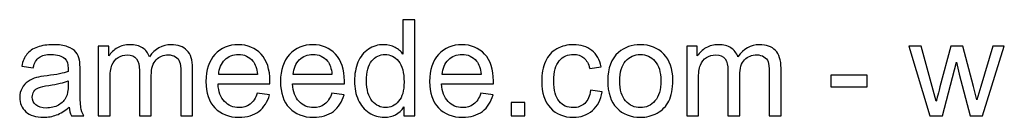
# Model space of a CAD drawing. Header units: millimetres. Extents: x -930 to 1034, y -929 to 949.
# Tile 8 of 31: x -16 to 102, y -929 to -917. Entities that reach past the tile are written whole.
import ezdxf

# ---------------------------------------------------------------- set-up
doc = ezdxf.new("R2010")
doc.units = ezdxf.units.MM
doc.header["$MEASUREMENT"] = 0
doc.layers.add('Layer 1', color=7, linetype='Continuous')

msp = doc.modelspace()

# ---------------------------------------------------------------- linework, layer by layer
at = {"layer": 'Layer 1', "color": 250}
for points, knots in [([(30.1356, -928.5692), (30.1356, -928.5692), (30.1356, -927.5091), (30.1356, -927.5091), (30.1356, -927.5091), (29.6069, -928.333), (28.8286, -928.7463), (27.8008, -928.7463), (27.8008, -928.7463), (27.1352, -928.7463), (26.5233, -928.5638), (25.9678, -928.1962), (25.9678, -928.1962), (25.4095, -927.8312), (24.9774, -927.3186), (24.6688, -926.6637), (24.6688, -926.6637), (24.3629, -926.0062), (24.2099, -925.2521), (24.2099, -924.3986), (24.2099, -924.3986), (24.2099, -923.5667), (24.3494, -922.8125), (24.6259, -922.1335), (24.6259, -922.1335), (24.905, -921.4572), (25.321, -920.9366), (25.8765, -920.5769), (25.8765, -920.5769), (26.4294, -920.2146), (27.052, -920.0348), (27.7364, -920.0348), (27.7364, -920.0348), (28.2409, -920.0348), (28.6891, -920.1422), (29.0809, -920.3542), (29.0809, -920.3542), (29.4728, -920.5662), (29.7921, -920.8453), (30.039, -921.1862), (30.039, -921.1862), (30.039, -921.1862), (30.039, -917.0397), (30.039, -917.0397), (30.039, -917.0397), (30.039, -917.0397), (31.4561, -917.0397), (31.4561, -917.0397), (31.4561, -917.0397), (31.4561, -917.0397), (31.4561, -928.5692), (31.4561, -928.5692), (31.4561, -928.5692), (31.4561, -928.5692), (30.1356, -928.5692), (30.1356, -928.5692)], [0, 0, 0, 0, 0.06666667, 0.06666667, 0.06666667, 0.06666667, 0.13333333, 0.13333333, 0.13333333, 0.13333333, 0.2, 0.2, 0.2, 0.2, 0.26666667, 0.26666667, 0.26666667, 0.26666667, 0.33333333, 0.33333333, 0.33333333, 0.33333333, 0.4, 0.4, 0.4, 0.4, 0.46666667, 0.46666667, 0.46666667, 0.46666667, 0.53333333, 0.53333333, 0.53333333, 0.53333333, 0.6, 0.6, 0.6, 0.6, 0.66666667, 0.66666667, 0.66666667, 0.66666667, 0.73333333, 0.73333333, 0.73333333, 0.73333333, 0.8, 0.8, 0.8, 0.8, 0.86666667, 0.86666667, 0.86666667, 0.86666667, 1, 1, 1, 1]), ([(-10.0805, -927.5225), (-10.6066, -927.9707), (-11.1138, -928.2847), (-11.5996, -928.4699), (-11.5996, -928.4699), (-12.0853, -928.6551), (-12.606, -928.7463), (-13.1642, -928.7463), (-13.1642, -928.7463), (-14.082, -928.7463), (-14.7879, -928.5236), (-15.2817, -928.0754), (-15.2817, -928.0754), (-15.7755, -927.6299), (-16.0224, -927.0582), (-16.0224, -926.3631), (-16.0224, -926.3631), (-16.0224, -925.9552), (-15.9285, -925.5822), (-15.7433, -925.244), (-15.7433, -925.244), (-15.5554, -924.9059), (-15.3112, -924.6375), (-15.0106, -924.4335), (-15.0106, -924.4335), (-14.7074, -924.2295), (-14.3692, -924.0739), (-13.9908, -923.9692), (-13.9908, -923.9692), (-13.7117, -923.8968), (-13.2903, -923.827), (-12.7294, -923.7572), (-12.7294, -923.7572), (-11.5861, -923.623), (-10.7408, -923.4593), (-10.2013, -923.2714), (-10.2013, -923.2714), (-10.1959, -923.0782), (-10.1933, -922.9548), (-10.1933, -922.9038), (-10.1933, -922.9038), (-10.1933, -922.3294), (-10.3275, -921.9242), (-10.5958, -921.688), (-10.5958, -921.688), (-10.9581, -921.3687), (-11.4976, -921.2103), (-12.2115, -921.2103), (-12.2115, -921.2103), (-12.8797, -921.2103), (-13.3735, -921.3284), (-13.6902, -921.5619), (-13.6902, -921.5619), (-14.0096, -921.7954), (-14.2431, -922.2087), (-14.396, -922.8045), (-14.396, -922.8045), (-14.396, -922.8045), (-15.7809, -922.6112), (-15.7809, -922.6112), (-15.7809, -922.6112), (-15.6547, -922.0181), (-15.4481, -921.5377), (-15.1582, -921.1727), (-15.1582, -921.1727), (-14.8684, -920.8077), (-14.4497, -920.5286), (-13.9022, -920.33), (-13.9022, -920.33), (-13.3574, -920.1341), (-12.7214, -920.0348), (-12.0021, -920.0348), (-12.0021, -920.0348), (-11.2882, -920.0348), (-10.7059, -920.118), (-10.2577, -920.2871), (-10.2577, -920.2871), (-9.8122, -920.4562), (-9.4821, -920.6655), (-9.2727, -920.9205), (-9.2727, -920.9205), (-9.0634, -921.1754), (-8.9158, -921.4975), (-8.8299, -921.8866), (-8.8299, -921.8866), (-8.7843, -922.1282), (-8.7601, -922.5629), (-8.7601, -923.1882), (-8.7601, -923.1882), (-8.7601, -923.1882), (-8.7601, -925.0669), (-8.7601, -925.0669), (-8.7601, -925.0669), (-8.7601, -926.3792), (-8.7306, -927.2085), (-8.6716, -927.5601), (-8.6716, -927.5601), (-8.6152, -927.9117), (-8.4971, -928.2471), (-8.3254, -928.5692), (-8.3254, -928.5692), (-8.3254, -928.5692), (-9.8068, -928.5692), (-9.8068, -928.5692), (-9.8068, -928.5692), (-9.949, -928.2713), (-10.0403, -927.9224), (-10.0805, -927.5225)], [0, 0, 0, 0, 0.03571429, 0.03571429, 0.03571429, 0.03571429, 0.07142857, 0.07142857, 0.07142857, 0.07142857, 0.10714286, 0.10714286, 0.10714286, 0.10714286, 0.14285714, 0.14285714, 0.14285714, 0.14285714, 0.17857143, 0.17857143, 0.17857143, 0.17857143, 0.21428571, 0.21428571, 0.21428571, 0.21428571, 0.25, 0.25, 0.25, 0.25, 0.28571429, 0.28571429, 0.28571429, 0.28571429, 0.32142857, 0.32142857, 0.32142857, 0.32142857, 0.35714286, 0.35714286, 0.35714286, 0.35714286, 0.39285714, 0.39285714, 0.39285714, 0.39285714, 0.42857143, 0.42857143, 0.42857143, 0.42857143, 0.46428571, 0.46428571, 0.46428571, 0.46428571, 0.5, 0.5, 0.5, 0.5, 0.53571429, 0.53571429, 0.53571429, 0.53571429, 0.57142857, 0.57142857, 0.57142857, 0.57142857, 0.60714286, 0.60714286, 0.60714286, 0.60714286, 0.64285714, 0.64285714, 0.64285714, 0.64285714, 0.67857143, 0.67857143, 0.67857143, 0.67857143, 0.71428571, 0.71428571, 0.71428571, 0.71428571, 0.75, 0.75, 0.75, 0.75, 0.78571429, 0.78571429, 0.78571429, 0.78571429, 0.82142857, 0.82142857, 0.82142857, 0.82142857, 0.85714286, 0.85714286, 0.85714286, 0.85714286, 0.89285714, 0.89285714, 0.89285714, 0.89285714, 0.92857143, 0.92857143, 0.92857143, 0.92857143, 1, 1, 1, 1]), ([(-6.5836, -928.5692), (-6.5836, -928.5692), (-6.5836, -920.212), (-6.5836, -920.212), (-6.5836, -920.212), (-6.5836, -920.212), (-5.3115, -920.212), (-5.3115, -920.212), (-5.3115, -920.212), (-5.3115, -920.212), (-5.3115, -921.3928), (-5.3115, -921.3928), (-5.3115, -921.3928), (-5.0512, -920.9849), (-4.7023, -920.6548), (-4.2675, -920.4079), (-4.2675, -920.4079), (-3.8328, -920.1583), (-3.339, -920.0348), (-2.7834, -920.0348), (-2.7834, -920.0348), (-2.1661, -920.0348), (-1.6589, -920.1636), (-1.2644, -920.4186), (-1.2644, -920.4186), (-0.8699, -920.6762), (-0.5908, -921.0332), (-0.4298, -921.4948), (-0.4298, -921.4948), (0.2358, -920.5206), (1.0973, -920.0348), (2.1601, -920.0348), (2.1601, -920.0348), (2.9921, -920.0348), (3.6335, -920.2629), (4.079, -920.7219), (4.079, -920.7219), (4.5272, -921.1808), (4.7526, -921.8866), (4.7526, -922.8394), (4.7526, -922.8394), (4.7526, -922.8394), (4.7526, -928.5692), (4.7526, -928.5692), (4.7526, -928.5692), (4.7526, -928.5692), (3.3356, -928.5692), (3.3356, -928.5692), (3.3356, -928.5692), (3.3356, -928.5692), (3.3356, -923.309), (3.3356, -923.309), (3.3356, -923.309), (3.3356, -922.7454), (3.2873, -922.3375), (3.196, -922.0879), (3.196, -922.0879), (3.1048, -921.8383), (2.9384, -921.6397), (2.6942, -921.4867), (2.6942, -921.4867), (2.4526, -921.3338), (2.1681, -921.2586), (1.8434, -921.2586), (1.8434, -921.2586), (1.253, -921.2586), (0.7645, -921.4545), (0.3754, -921.8437), (0.3754, -921.8437), (-0.0138, -922.2355), (-0.207, -922.8608), (-0.207, -923.7196), (-0.207, -923.7196), (-0.207, -923.7196), (-0.207, -928.5692), (-0.207, -928.5692), (-0.207, -928.5692), (-0.207, -928.5692), (-1.624, -928.5692), (-1.624, -928.5692), (-1.624, -928.5692), (-1.624, -928.5692), (-1.624, -923.1453), (-1.624, -923.1453), (-1.624, -923.1453), (-1.624, -922.5173), (-1.7394, -922.045), (-1.9702, -921.731), (-1.9702, -921.731), (-2.201, -921.417), (-2.5794, -921.2586), (-3.1028, -921.2586), (-3.1028, -921.2586), (-3.5, -921.2586), (-3.8677, -921.3633), (-4.2058, -921.5726), (-4.2058, -921.5726), (-4.544, -921.782), (-4.7882, -922.0879), (-4.9412, -922.4932), (-4.9412, -922.4932), (-5.0915, -922.8957), (-5.1666, -923.4781), (-5.1666, -924.2376), (-5.1666, -924.2376), (-5.1666, -924.2376), (-5.1666, -928.5692), (-5.1666, -928.5692), (-5.1666, -928.5692), (-5.1666, -928.5692), (-6.5836, -928.5692), (-6.5836, -928.5692)], [0, 0, 0, 0, 0.03448276, 0.03448276, 0.03448276, 0.03448276, 0.06896552, 0.06896552, 0.06896552, 0.06896552, 0.10344828, 0.10344828, 0.10344828, 0.10344828, 0.13793103, 0.13793103, 0.13793103, 0.13793103, 0.17241379, 0.17241379, 0.17241379, 0.17241379, 0.20689655, 0.20689655, 0.20689655, 0.20689655, 0.24137931, 0.24137931, 0.24137931, 0.24137931, 0.27586207, 0.27586207, 0.27586207, 0.27586207, 0.31034483, 0.31034483, 0.31034483, 0.31034483, 0.34482759, 0.34482759, 0.34482759, 0.34482759, 0.37931034, 0.37931034, 0.37931034, 0.37931034, 0.4137931, 0.4137931, 0.4137931, 0.4137931, 0.44827586, 0.44827586, 0.44827586, 0.44827586, 0.48275862, 0.48275862, 0.48275862, 0.48275862, 0.51724138, 0.51724138, 0.51724138, 0.51724138, 0.55172414, 0.55172414, 0.55172414, 0.55172414, 0.5862069, 0.5862069, 0.5862069, 0.5862069, 0.62068966, 0.62068966, 0.62068966, 0.62068966, 0.65517241, 0.65517241, 0.65517241, 0.65517241, 0.68965517, 0.68965517, 0.68965517, 0.68965517, 0.72413793, 0.72413793, 0.72413793, 0.72413793, 0.75862069, 0.75862069, 0.75862069, 0.75862069, 0.79310345, 0.79310345, 0.79310345, 0.79310345, 0.82758621, 0.82758621, 0.82758621, 0.82758621, 0.86206897, 0.86206897, 0.86206897, 0.86206897, 0.89655172, 0.89655172, 0.89655172, 0.89655172, 0.93103448, 0.93103448, 0.93103448, 0.93103448, 1, 1, 1, 1]), ([(12.5302, -925.864), (12.5302, -925.864), (13.9955, -926.0572), (13.9955, -926.0572), (13.9955, -926.0572), (13.7674, -926.9079), (13.3407, -927.5708), (12.7181, -928.0405), (12.7181, -928.0405), (12.0954, -928.5102), (11.301, -928.7463), (10.3322, -928.7463), (10.3322, -928.7463), (9.1138, -928.7463), (8.1476, -928.3706), (7.4337, -927.6191), (7.4337, -927.6191), (6.7198, -926.8704), (6.3629, -925.8157), (6.3629, -924.4604), (6.3629, -924.4604), (6.3629, -923.0594), (6.7225, -921.9698), (7.4445, -921.1969), (7.4445, -921.1969), (8.1664, -920.4213), (9.103, -920.0348), (10.2544, -920.0348), (10.2544, -920.0348), (11.3681, -920.0348), (12.2779, -920.4132), (12.9837, -921.1727), (12.9837, -921.1727), (13.6896, -921.9322), (14.0438, -923.0004), (14.0438, -924.3772), (14.0438, -924.3772), (14.0438, -924.4604), (14.0412, -924.5865), (14.0358, -924.7529), (14.0358, -924.7529), (14.0358, -924.7529), (7.8121, -924.7529), (7.8121, -924.7529), (7.8121, -924.7529), (7.8658, -925.668), (8.1234, -926.3712), (8.5904, -926.857), (8.5904, -926.857), (9.0547, -927.3427), (9.6371, -927.5869), (10.3322, -927.5869), (10.3322, -927.5869), (10.8502, -927.5869), (11.293, -927.4501), (11.658, -927.1763), (11.658, -927.1763), (12.0256, -926.9026), (12.3155, -926.4651), (12.5302, -925.864)], [0, 0, 0, 0, 0.0625, 0.0625, 0.0625, 0.0625, 0.125, 0.125, 0.125, 0.125, 0.1875, 0.1875, 0.1875, 0.1875, 0.25, 0.25, 0.25, 0.25, 0.3125, 0.3125, 0.3125, 0.3125, 0.375, 0.375, 0.375, 0.375, 0.4375, 0.4375, 0.4375, 0.4375, 0.5, 0.5, 0.5, 0.5, 0.5625, 0.5625, 0.5625, 0.5625, 0.625, 0.625, 0.625, 0.625, 0.6875, 0.6875, 0.6875, 0.6875, 0.75, 0.75, 0.75, 0.75, 0.8125, 0.8125, 0.8125, 0.8125, 0.875, 0.875, 0.875, 0.875, 1, 1, 1, 1]), ([(21.4859, -925.864), (21.4859, -925.864), (22.9512, -926.0572), (22.9512, -926.0572), (22.9512, -926.0572), (22.7231, -926.9079), (22.2964, -927.5708), (21.6738, -928.0405), (21.6738, -928.0405), (21.0511, -928.5102), (20.2567, -928.7463), (19.2879, -928.7463), (19.2879, -928.7463), (18.0695, -928.7463), (17.1033, -928.3706), (16.3894, -927.6191), (16.3894, -927.6191), (15.6755, -926.8704), (15.3186, -925.8157), (15.3186, -924.4604), (15.3186, -924.4604), (15.3186, -923.0594), (15.6782, -921.9698), (16.4002, -921.1969), (16.4002, -921.1969), (17.1221, -920.4213), (18.0587, -920.0348), (19.2101, -920.0348), (19.2101, -920.0348), (20.3238, -920.0348), (21.2336, -920.4132), (21.9394, -921.1727), (21.9394, -921.1727), (22.6453, -921.9322), (22.9995, -923.0004), (22.9995, -924.3772), (22.9995, -924.3772), (22.9995, -924.4604), (22.9969, -924.5865), (22.9915, -924.7529), (22.9915, -924.7529), (22.9915, -924.7529), (16.7678, -924.7529), (16.7678, -924.7529), (16.7678, -924.7529), (16.8215, -925.668), (17.0791, -926.3712), (17.5461, -926.857), (17.5461, -926.857), (18.0104, -927.3427), (18.5928, -927.5869), (19.2879, -927.5869), (19.2879, -927.5869), (19.8059, -927.5869), (20.2487, -927.4501), (20.6137, -927.1763), (20.6137, -927.1763), (20.9813, -926.9026), (21.2712, -926.4651), (21.4859, -925.864)], [0, 0, 0, 0, 0.0625, 0.0625, 0.0625, 0.0625, 0.125, 0.125, 0.125, 0.125, 0.1875, 0.1875, 0.1875, 0.1875, 0.25, 0.25, 0.25, 0.25, 0.3125, 0.3125, 0.3125, 0.3125, 0.375, 0.375, 0.375, 0.375, 0.4375, 0.4375, 0.4375, 0.4375, 0.5, 0.5, 0.5, 0.5, 0.5625, 0.5625, 0.5625, 0.5625, 0.625, 0.625, 0.625, 0.625, 0.6875, 0.6875, 0.6875, 0.6875, 0.75, 0.75, 0.75, 0.75, 0.8125, 0.8125, 0.8125, 0.8125, 0.875, 0.875, 0.875, 0.875, 1, 1, 1, 1]), ([(39.3973, -925.864), (39.3973, -925.864), (40.8626, -926.0572), (40.8626, -926.0572), (40.8626, -926.0572), (40.6345, -926.9079), (40.2078, -927.5708), (39.5852, -928.0405), (39.5852, -928.0405), (38.9625, -928.5102), (38.1681, -928.7463), (37.1993, -928.7463), (37.1993, -928.7463), (35.9809, -928.7463), (35.0147, -928.3706), (34.3008, -927.6191), (34.3008, -927.6191), (33.5869, -926.8704), (33.23, -925.8157), (33.23, -924.4604), (33.23, -924.4604), (33.23, -923.0594), (33.5896, -921.9698), (34.3116, -921.1969), (34.3116, -921.1969), (35.0335, -920.4213), (35.9701, -920.0348), (37.1215, -920.0348), (37.1215, -920.0348), (38.2352, -920.0348), (39.145, -920.4132), (39.8508, -921.1727), (39.8508, -921.1727), (40.5567, -921.9322), (40.9109, -923.0004), (40.9109, -924.3772), (40.9109, -924.3772), (40.9109, -924.4604), (40.9083, -924.5865), (40.9029, -924.7529), (40.9029, -924.7529), (40.9029, -924.7529), (34.6792, -924.7529), (34.6792, -924.7529), (34.6792, -924.7529), (34.7329, -925.668), (34.9905, -926.3712), (35.4575, -926.857), (35.4575, -926.857), (35.9218, -927.3427), (36.5042, -927.5869), (37.1993, -927.5869), (37.1993, -927.5869), (37.7173, -927.5869), (38.1601, -927.4501), (38.5251, -927.1763), (38.5251, -927.1763), (38.8927, -926.9026), (39.1826, -926.4651), (39.3973, -925.864)], [0, 0, 0, 0, 0.0625, 0.0625, 0.0625, 0.0625, 0.125, 0.125, 0.125, 0.125, 0.1875, 0.1875, 0.1875, 0.1875, 0.25, 0.25, 0.25, 0.25, 0.3125, 0.3125, 0.3125, 0.3125, 0.375, 0.375, 0.375, 0.375, 0.4375, 0.4375, 0.4375, 0.4375, 0.5, 0.5, 0.5, 0.5, 0.5625, 0.5625, 0.5625, 0.5625, 0.625, 0.625, 0.625, 0.625, 0.6875, 0.6875, 0.6875, 0.6875, 0.75, 0.75, 0.75, 0.75, 0.8125, 0.8125, 0.8125, 0.8125, 0.875, 0.875, 0.875, 0.875, 1, 1, 1, 1]), ([(52.5853, -925.5097), (52.5853, -925.5097), (53.9701, -925.7029), (53.9701, -925.7029), (53.9701, -925.7029), (53.8171, -926.6557), (53.4306, -927.3991), (52.8053, -927.9385), (52.8053, -927.9385), (52.18, -928.478), (51.4098, -928.7463), (50.5, -928.7463), (50.5, -928.7463), (49.3594, -928.7463), (48.4415, -928.3733), (47.7491, -927.6272), (47.7491, -927.6272), (47.054, -926.8811), (46.7078, -925.813), (46.7078, -924.4228), (46.7078, -924.4228), (46.7078, -923.521), (46.8581, -922.7347), (47.156, -922.0584), (47.156, -922.0584), (47.4539, -921.3848), (47.9074, -920.8775), (48.5193, -920.5421), (48.5193, -920.5421), (49.1286, -920.2039), (49.7915, -920.0348), (50.5107, -920.0348), (50.5107, -920.0348), (51.4151, -920.0348), (52.1585, -920.2629), (52.7329, -920.7219), (52.7329, -920.7219), (53.3099, -921.1808), (53.6802, -921.8329), (53.8413, -922.6756), (53.8413, -922.6756), (53.8413, -922.6756), (52.4725, -922.885), (52.4725, -922.885), (52.4725, -922.885), (52.341, -922.3241), (52.1102, -921.9027), (51.7748, -921.6182), (51.7748, -921.6182), (51.442, -921.3364), (51.0394, -921.1942), (50.5671, -921.1942), (50.5671, -921.1942), (49.8532, -921.1942), (49.2735, -921.4492), (48.8253, -921.9591), (48.8253, -921.9591), (48.3798, -922.4717), (48.157, -923.2768), (48.157, -924.3825), (48.157, -924.3825), (48.157, -925.5043), (48.3717, -926.3175), (48.8011, -926.8248), (48.8011, -926.8248), (49.2332, -927.332), (49.7941, -927.5869), (50.4839, -927.5869), (50.4839, -927.5869), (51.0421, -927.5869), (51.5064, -927.4179), (51.8767, -927.077), (51.8767, -927.077), (52.2498, -926.7389), (52.486, -926.2155), (52.5853, -925.5097)], [0, 0, 0, 0, 0.05, 0.05, 0.05, 0.05, 0.1, 0.1, 0.1, 0.1, 0.15, 0.15, 0.15, 0.15, 0.2, 0.2, 0.2, 0.2, 0.25, 0.25, 0.25, 0.25, 0.3, 0.3, 0.3, 0.3, 0.35, 0.35, 0.35, 0.35, 0.4, 0.4, 0.4, 0.4, 0.45, 0.45, 0.45, 0.45, 0.5, 0.5, 0.5, 0.5, 0.55, 0.55, 0.55, 0.55, 0.6, 0.6, 0.6, 0.6, 0.65, 0.65, 0.65, 0.65, 0.7, 0.7, 0.7, 0.7, 0.75, 0.75, 0.75, 0.75, 0.8, 0.8, 0.8, 0.8, 0.85, 0.85, 0.85, 0.85, 0.9, 0.9, 0.9, 0.9, 1, 1, 1, 1]), ([(54.6464, -924.3906), (54.6464, -922.8474), (55.0758, -921.7041), (55.9373, -920.9607), (55.9373, -920.9607), (56.6538, -920.3435), (57.5314, -920.0348), (58.5647, -920.0348), (58.5647, -920.0348), (59.7107, -920.0348), (60.65, -920.4105), (61.38, -921.162), (61.38, -921.162), (62.1073, -921.9108), (62.4722, -922.9494), (62.4722, -924.2725), (62.4722, -924.2725), (62.4722, -925.346), (62.3112, -926.1887), (61.9892, -926.8033), (61.9892, -926.8033), (61.6671, -927.4179), (61.1975, -927.8956), (60.5802, -928.2364), (60.5802, -928.2364), (59.9656, -928.5773), (59.292, -928.7463), (58.5647, -928.7463), (58.5647, -928.7463), (57.3946, -928.7463), (56.4499, -928.3733), (55.7279, -927.6245), (55.7279, -927.6245), (55.006, -926.8757), (54.6464, -925.7969), (54.6464, -924.3906)], [0, 0, 0, 0, 0.1, 0.1, 0.1, 0.1, 0.2, 0.2, 0.2, 0.2, 0.3, 0.3, 0.3, 0.3, 0.4, 0.4, 0.4, 0.4, 0.5, 0.5, 0.5, 0.5, 0.6, 0.6, 0.6, 0.6, 0.7, 0.7, 0.7, 0.7, 0.8, 0.8, 0.8, 0.8, 1, 1, 1, 1]), ([(64.1335, -928.5692), (64.1335, -928.5692), (64.1335, -920.212), (64.1335, -920.212), (64.1335, -920.212), (64.1335, -920.212), (65.4056, -920.212), (65.4056, -920.212), (65.4056, -920.212), (65.4056, -920.212), (65.4056, -921.3928), (65.4056, -921.3928), (65.4056, -921.3928), (65.6659, -920.9849), (66.0148, -920.6548), (66.4496, -920.4079), (66.4496, -920.4079), (66.8843, -920.1583), (67.3781, -920.0348), (67.9337, -920.0348), (67.9337, -920.0348), (68.551, -920.0348), (69.0582, -920.1636), (69.4527, -920.4186), (69.4527, -920.4186), (69.8472, -920.6762), (70.1263, -921.0332), (70.2873, -921.4948), (70.2873, -921.4948), (70.9529, -920.5206), (71.8144, -920.0348), (72.8772, -920.0348), (72.8772, -920.0348), (73.7092, -920.0348), (74.3506, -920.2629), (74.7961, -920.7219), (74.7961, -920.7219), (75.2443, -921.1808), (75.4697, -921.8866), (75.4697, -922.8394), (75.4697, -922.8394), (75.4697, -922.8394), (75.4697, -928.5692), (75.4697, -928.5692), (75.4697, -928.5692), (75.4697, -928.5692), (74.0527, -928.5692), (74.0527, -928.5692), (74.0527, -928.5692), (74.0527, -928.5692), (74.0527, -923.309), (74.0527, -923.309), (74.0527, -923.309), (74.0527, -922.7454), (74.0044, -922.3375), (73.9131, -922.0879), (73.9131, -922.0879), (73.8219, -921.8383), (73.6555, -921.6397), (73.4113, -921.4867), (73.4113, -921.4867), (73.1697, -921.3338), (72.8852, -921.2586), (72.5605, -921.2586), (72.5605, -921.2586), (71.9701, -921.2586), (71.4816, -921.4545), (71.0925, -921.8437), (71.0925, -921.8437), (70.7033, -922.2355), (70.5101, -922.8608), (70.5101, -923.7196), (70.5101, -923.7196), (70.5101, -923.7196), (70.5101, -928.5692), (70.5101, -928.5692), (70.5101, -928.5692), (70.5101, -928.5692), (69.0931, -928.5692), (69.0931, -928.5692), (69.0931, -928.5692), (69.0931, -928.5692), (69.0931, -923.1453), (69.0931, -923.1453), (69.0931, -923.1453), (69.0931, -922.5173), (68.9777, -922.045), (68.7469, -921.731), (68.7469, -921.731), (68.5161, -921.417), (68.1377, -921.2586), (67.6143, -921.2586), (67.6143, -921.2586), (67.2171, -921.2586), (66.8494, -921.3633), (66.5113, -921.5726), (66.5113, -921.5726), (66.1731, -921.782), (65.9289, -922.0879), (65.7759, -922.4932), (65.7759, -922.4932), (65.6256, -922.8957), (65.5505, -923.4781), (65.5505, -924.2376), (65.5505, -924.2376), (65.5505, -924.2376), (65.5505, -928.5692), (65.5505, -928.5692), (65.5505, -928.5692), (65.5505, -928.5692), (64.1335, -928.5692), (64.1335, -928.5692)], [0, 0, 0, 0, 0.03448276, 0.03448276, 0.03448276, 0.03448276, 0.06896552, 0.06896552, 0.06896552, 0.06896552, 0.10344828, 0.10344828, 0.10344828, 0.10344828, 0.13793103, 0.13793103, 0.13793103, 0.13793103, 0.17241379, 0.17241379, 0.17241379, 0.17241379, 0.20689655, 0.20689655, 0.20689655, 0.20689655, 0.24137931, 0.24137931, 0.24137931, 0.24137931, 0.27586207, 0.27586207, 0.27586207, 0.27586207, 0.31034483, 0.31034483, 0.31034483, 0.31034483, 0.34482759, 0.34482759, 0.34482759, 0.34482759, 0.37931034, 0.37931034, 0.37931034, 0.37931034, 0.4137931, 0.4137931, 0.4137931, 0.4137931, 0.44827586, 0.44827586, 0.44827586, 0.44827586, 0.48275862, 0.48275862, 0.48275862, 0.48275862, 0.51724138, 0.51724138, 0.51724138, 0.51724138, 0.55172414, 0.55172414, 0.55172414, 0.55172414, 0.5862069, 0.5862069, 0.5862069, 0.5862069, 0.62068966, 0.62068966, 0.62068966, 0.62068966, 0.65517241, 0.65517241, 0.65517241, 0.65517241, 0.68965517, 0.68965517, 0.68965517, 0.68965517, 0.72413793, 0.72413793, 0.72413793, 0.72413793, 0.75862069, 0.75862069, 0.75862069, 0.75862069, 0.79310345, 0.79310345, 0.79310345, 0.79310345, 0.82758621, 0.82758621, 0.82758621, 0.82758621, 0.86206897, 0.86206897, 0.86206897, 0.86206897, 0.89655172, 0.89655172, 0.89655172, 0.89655172, 0.93103448, 0.93103448, 0.93103448, 0.93103448, 1, 1, 1, 1]), ([(93.3597, -928.5692), (93.3597, -928.5692), (90.8343, -920.212), (90.8343, -920.212), (90.8343, -920.212), (90.8343, -920.212), (92.3157, -920.212), (92.3157, -920.212), (92.3157, -920.212), (92.3157, -920.212), (93.6495, -925.0347), (93.6495, -925.0347), (93.6495, -925.0347), (93.6495, -925.0347), (94.1219, -926.8301), (94.1219, -926.8301), (94.1219, -926.8301), (94.1407, -926.7416), (94.2856, -926.1672), (94.554, -925.1071), (94.554, -925.1071), (94.554, -925.1071), (95.8771, -920.212), (95.8771, -920.212), (95.8771, -920.212), (95.8771, -920.212), (97.329, -920.212), (97.329, -920.212), (97.329, -920.212), (97.329, -920.212), (98.5877, -925.0642), (98.5877, -925.0642), (98.5877, -925.0642), (98.5877, -925.0642), (98.9983, -926.6557), (98.9983, -926.6557), (98.9983, -926.6557), (98.9983, -926.6557), (99.4787, -925.0427), (99.4787, -925.0427), (99.4787, -925.0427), (99.4787, -925.0427), (100.9225, -920.212), (100.9225, -920.212), (100.9225, -920.212), (100.9225, -920.212), (102.2993, -920.212), (102.2993, -920.212), (102.2993, -920.212), (102.2993, -920.212), (99.6773, -928.5692), (99.6773, -928.5692), (99.6773, -928.5692), (99.6773, -928.5692), (98.2119, -928.5692), (98.2119, -928.5692), (98.2119, -928.5692), (98.2119, -928.5692), (96.8862, -923.5693), (96.8862, -923.5693), (96.8862, -923.5693), (96.8862, -923.5693), (96.5507, -922.1389), (96.5507, -922.1389), (96.5507, -922.1389), (96.5507, -922.1389), (94.8599, -928.5692), (94.8599, -928.5692), (94.8599, -928.5692), (94.8599, -928.5692), (93.3597, -928.5692), (93.3597, -928.5692)], [0, 0, 0, 0, 0.05263158, 0.05263158, 0.05263158, 0.05263158, 0.10526316, 0.10526316, 0.10526316, 0.10526316, 0.15789474, 0.15789474, 0.15789474, 0.15789474, 0.21052632, 0.21052632, 0.21052632, 0.21052632, 0.26315789, 0.26315789, 0.26315789, 0.26315789, 0.31578947, 0.31578947, 0.31578947, 0.31578947, 0.36842105, 0.36842105, 0.36842105, 0.36842105, 0.42105263, 0.42105263, 0.42105263, 0.42105263, 0.47368421, 0.47368421, 0.47368421, 0.47368421, 0.52631579, 0.52631579, 0.52631579, 0.52631579, 0.57894737, 0.57894737, 0.57894737, 0.57894737, 0.63157895, 0.63157895, 0.63157895, 0.63157895, 0.68421053, 0.68421053, 0.68421053, 0.68421053, 0.73684211, 0.73684211, 0.73684211, 0.73684211, 0.78947368, 0.78947368, 0.78947368, 0.78947368, 0.84210526, 0.84210526, 0.84210526, 0.84210526, 0.89473684, 0.89473684, 0.89473684, 0.89473684, 1, 1, 1, 1]), ([(7.8926, -923.5935), (7.8926, -923.5935), (12.5463, -923.5935), (12.5463, -923.5935), (12.5463, -923.5935), (12.4846, -922.8903), (12.3048, -922.3643), (12.0122, -922.0128), (12.0122, -922.0128), (11.564, -921.468), (10.979, -921.1942), (10.2624, -921.1942), (10.2624, -921.1942), (9.6129, -921.1942), (9.0681, -921.4116), (8.6253, -921.8464), (8.6253, -921.8464), (8.1852, -922.2811), (7.941, -922.8635), (7.8926, -923.5935)], [0, 0, 0, 0, 0.16666667, 0.16666667, 0.16666667, 0.16666667, 0.33333333, 0.33333333, 0.33333333, 0.33333333, 0.5, 0.5, 0.5, 0.5, 0.66666667, 0.66666667, 0.66666667, 0.66666667, 1, 1, 1, 1]), ([(16.8483, -923.5935), (16.8483, -923.5935), (21.502, -923.5935), (21.502, -923.5935), (21.502, -923.5935), (21.4403, -922.8903), (21.2605, -922.3643), (20.9679, -922.0128), (20.9679, -922.0128), (20.5197, -921.468), (19.9347, -921.1942), (19.2181, -921.1942), (19.2181, -921.1942), (18.5686, -921.1942), (18.0238, -921.4116), (17.581, -921.8464), (17.581, -921.8464), (17.1409, -922.2811), (16.8967, -922.8635), (16.8483, -923.5935)], [0, 0, 0, 0, 0.16666667, 0.16666667, 0.16666667, 0.16666667, 0.33333333, 0.33333333, 0.33333333, 0.33333333, 0.5, 0.5, 0.5, 0.5, 0.66666667, 0.66666667, 0.66666667, 0.66666667, 1, 1, 1, 1]), ([(25.6591, -924.4013), (25.6591, -925.4694), (25.8846, -926.2665), (26.3381, -926.7952), (26.3381, -926.7952), (26.789, -927.3239), (27.3231, -927.5869), (27.9376, -927.5869), (27.9376, -927.5869), (28.5576, -927.5869), (29.0836, -927.3347), (29.5184, -926.8301), (29.5184, -926.8301), (29.9505, -926.3256), (30.1678, -925.5553), (30.1678, -924.5194), (30.1678, -924.5194), (30.1678, -923.3815), (29.9478, -922.5441), (29.505, -922.0101), (29.505, -922.0101), (29.0648, -921.476), (28.52, -921.2103), (27.8732, -921.2103), (27.8732, -921.2103), (27.2425, -921.2103), (26.7165, -921.4653), (26.2925, -921.9779), (26.2925, -921.9779), (25.8711, -922.4905), (25.6591, -923.2983), (25.6591, -924.4013)], [0, 0, 0, 0, 0.11111111, 0.11111111, 0.11111111, 0.11111111, 0.22222222, 0.22222222, 0.22222222, 0.22222222, 0.33333333, 0.33333333, 0.33333333, 0.33333333, 0.44444444, 0.44444444, 0.44444444, 0.44444444, 0.55555556, 0.55555556, 0.55555556, 0.55555556, 0.66666667, 0.66666667, 0.66666667, 0.66666667, 0.77777778, 0.77777778, 0.77777778, 0.77777778, 1, 1, 1, 1]), ([(34.7597, -923.5935), (34.7597, -923.5935), (39.4134, -923.5935), (39.4134, -923.5935), (39.4134, -923.5935), (39.3517, -922.8903), (39.1719, -922.3643), (38.8793, -922.0128), (38.8793, -922.0128), (38.4311, -921.468), (37.8461, -921.1942), (37.1295, -921.1942), (37.1295, -921.1942), (36.48, -921.1942), (35.9352, -921.4116), (35.4924, -921.8464), (35.4924, -921.8464), (35.0523, -922.2811), (34.8081, -922.8635), (34.7597, -923.5935)], [0, 0, 0, 0, 0.16666667, 0.16666667, 0.16666667, 0.16666667, 0.33333333, 0.33333333, 0.33333333, 0.33333333, 0.5, 0.5, 0.5, 0.5, 0.66666667, 0.66666667, 0.66666667, 0.66666667, 1, 1, 1, 1]), ([(56.0956, -924.3933), (56.0956, -925.4614), (56.3291, -926.2612), (56.7961, -926.7899), (56.7961, -926.7899), (57.2657, -927.3212), (57.8535, -927.5869), (58.5647, -927.5869), (58.5647, -927.5869), (59.2678, -927.5869), (59.8529, -927.3212), (60.3226, -926.7872), (60.3226, -926.7872), (60.7895, -926.2531), (61.023, -925.4399), (61.023, -924.3476), (61.023, -924.3476), (61.023, -923.3171), (60.7868, -922.5361), (60.3172, -922.0074), (60.3172, -922.0074), (59.8475, -921.476), (59.2625, -921.2103), (58.5647, -921.2103), (58.5647, -921.2103), (57.8535, -921.2103), (57.2657, -921.4733), (56.7961, -922.002), (56.7961, -922.002), (56.3291, -922.5307), (56.0956, -923.3278), (56.0956, -924.3933)], [0, 0, 0, 0, 0.11111111, 0.11111111, 0.11111111, 0.11111111, 0.22222222, 0.22222222, 0.22222222, 0.22222222, 0.33333333, 0.33333333, 0.33333333, 0.33333333, 0.44444444, 0.44444444, 0.44444444, 0.44444444, 0.55555556, 0.55555556, 0.55555556, 0.55555556, 0.66666667, 0.66666667, 0.66666667, 0.66666667, 0.77777778, 0.77777778, 0.77777778, 0.77777778, 1, 1, 1, 1]), ([(81.4572, -925.1071), (81.4572, -925.1071), (81.4572, -923.6901), (81.4572, -923.6901), (81.4572, -923.6901), (81.4572, -923.6901), (85.8371, -923.6901), (85.8371, -923.6901), (85.8371, -923.6901), (85.8371, -923.6901), (85.8371, -925.1071), (85.8371, -925.1071), (85.8371, -925.1071), (85.8371, -925.1071), (81.4572, -925.1071), (81.4572, -925.1071)], [0, 0, 0, 0, 0.2, 0.2, 0.2, 0.2, 0.4, 0.4, 0.4, 0.4, 0.6, 0.6, 0.6, 0.6, 1, 1, 1, 1]), ([(-10.1933, -924.3825), (-10.7085, -924.5919), (-11.4815, -924.769), (-12.512, -924.9139), (-12.512, -924.9139), (-13.0971, -924.9971), (-13.5104, -925.091), (-13.7519, -925.1957), (-13.7519, -925.1957), (-13.9935, -925.3004), (-14.1787, -925.4533), (-14.3102, -925.6519), (-14.3102, -925.6519), (-14.4417, -925.8532), (-14.5088, -926.076), (-14.5088, -926.3229), (-14.5088, -926.3229), (-14.5088, -926.6959), (-14.3665, -927.0099), (-14.0794, -927.2595), (-14.0794, -927.2595), (-13.7922, -927.5091), (-13.3735, -927.6352), (-12.8234, -927.6352), (-12.8234, -927.6352), (-12.2786, -927.6352), (-11.7928, -927.5172), (-11.3661, -927.2783), (-11.3661, -927.2783), (-10.942, -927.0421), (-10.628, -926.7174), (-10.4294, -926.3068), (-10.4294, -926.3068), (-10.2765, -925.9874), (-10.2013, -925.5178), (-10.2013, -924.8978), (-10.2013, -924.8978), (-10.2013, -924.8978), (-10.1933, -924.3825), (-10.1933, -924.3825)], [0, 0, 0, 0, 0.09090909, 0.09090909, 0.09090909, 0.09090909, 0.18181818, 0.18181818, 0.18181818, 0.18181818, 0.27272727, 0.27272727, 0.27272727, 0.27272727, 0.36363636, 0.36363636, 0.36363636, 0.36363636, 0.45454545, 0.45454545, 0.45454545, 0.45454545, 0.54545455, 0.54545455, 0.54545455, 0.54545455, 0.63636364, 0.63636364, 0.63636364, 0.63636364, 0.72727273, 0.72727273, 0.72727273, 0.72727273, 0.81818182, 0.81818182, 0.81818182, 0.81818182, 1, 1, 1, 1]), ([(43.0552, -928.5692), (43.0552, -928.5692), (43.0552, -926.9589), (43.0552, -926.9589), (43.0552, -926.9589), (43.0552, -926.9589), (44.6655, -926.9589), (44.6655, -926.9589), (44.6655, -926.9589), (44.6655, -926.9589), (44.6655, -928.5692), (44.6655, -928.5692), (44.6655, -928.5692), (44.6655, -928.5692), (43.0552, -928.5692), (43.0552, -928.5692)], [0, 0, 0, 0, 0.2, 0.2, 0.2, 0.2, 0.4, 0.4, 0.4, 0.4, 0.6, 0.6, 0.6, 0.6, 1, 1, 1, 1])]:
    msp.add_open_spline(points, degree=3, knots=knots, dxfattribs=at)

doc.saveas('drawing.dxf')
